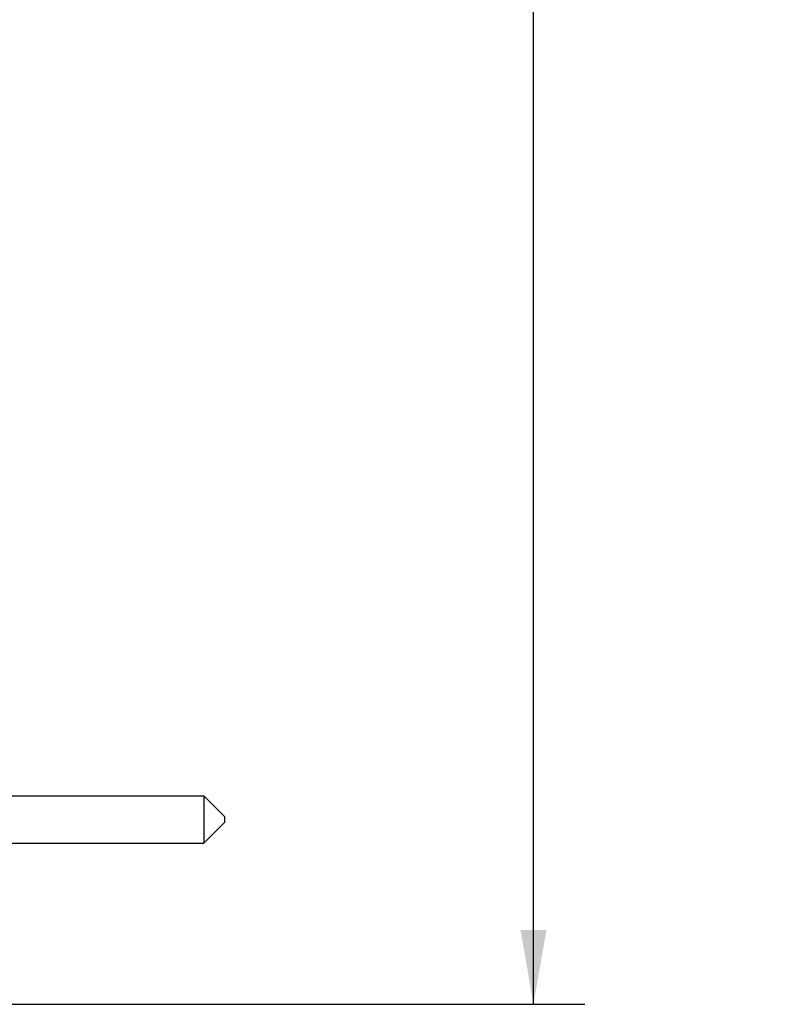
# Model space of a CAD drawing. Header units: inches. Extents: x 0.2 to 16.8, y 0.1 to 10.8.
# Tile 29 of 44: x 11.4 to 13.3, y 2.9 to 5.3. Entities that reach past the tile are written whole.
import ezdxf

# ---------------------------------------------------------------- set-up
doc = ezdxf.new("R2010")
doc.units = ezdxf.units.IN
doc.header["$LTSCALE"] = 0.935
doc.header["$MEASUREMENT"] = 0
doc.layers.get('0').update_dxf_attribs({"linetype": 'CONTINUOUS'})
doc.layers.add('DIMENSIONS', color=7, linetype='CONTINUOUS')
doc.styles.get("Standard").update_dxf_attribs({"font": 'txt', "width": 0.8})
doc.dimstyles.new('DIMSTYLE_2', dxfattribs={"dimtxt": 0.125, "dimasz": 0.18, "dimexe": 0.18, "dimexo": 0.0625, "dimgap": 0.09, "dimtad": 0, "dimtih": 1, "dimtoh": 1, "dimdec": 3, "dimzin": 4, "dimdsep": 46, "dimtxsty": 'STANDARD', "dimblk": '_FILLED', "dimblk1": '_FILLED', "dimblk2": '_FILLED', "dimcen": 0.09, "dimadec": 0, "dimazin": 0, "dimtp": 0.01, "dimtm": 0.01, "dimtfac": 1, "dimtdec": 3, "dimtofl": 0, "dimtmove": 0, "dimatfit": 3, "dimldrblk": '_FILLED', "dimfxl": 1, "dimtolj": 1, "dimtzin": 4, "dimarcsym": 0})

# ---------------------------------------------------------------- blocks, each defined once
blk = doc.blocks.new('_FILLED')
at = {"color": 0, "linetype": 'BYBLOCK'}
blk.add_solid([(0, 0), (-1, 0.174), (-1, -0.174)], dxfattribs=at)
blk = doc.blocks.new('*D16')
at = {"layer": 'DIMENSIONS', "color": 2, "linetype": 'CONTINUOUS'}
for p, q in [((11.1103, 7.9418), (12.8138, 7.9418)), ((12.6888, 7.9418), (12.6888, 5.7323)), ((12.6888, 2.8748), (12.6888, 5.4823)), ((11.1103, 2.8748), (12.8138, 2.8748))]:
    blk.add_line(p, q, dxfattribs=at)
at = {"layer": 'DIMENSIONS', "color": 2, "linetype": 'CONTINUOUS', "xscale": 0.18, "yscale": 0.18, "zscale": 0.18}
for p, rotation in [((12.6888, 7.9418), 90), ((12.6888, 2.8748), 270)]:
    blk.add_blockref('_FILLED', p, dxfattribs=dict(at, rotation=rotation))
at = {"layer": 'DIMENSIONS', "color": 2, "linetype": 'CONTINUOUS', "width": 0.8}
for s, p in [('5.067', (12.0263, 5.5448)), ('[', (12.6513, 5.5448)), ('128.7', (12.7513, 5.5448)), (']', (13.2513, 5.5448))]:
    blk.add_text(s, height=0.125, dxfattribs=at).set_placement(p)

msp = doc.modelspace()

# ---------------------------------------------------------------- linework, layer by layer
at = {"color": 7, "linetype": 'CONTINUOUS'}
for p, q in [((11.2388, 3.3809), (11.8888, 3.3809)), ((11.8888, 3.3809), (11.9388, 3.3309)), ((11.8888, 3.3809), (11.8888, 3.2659)), ((11.9388, 3.3309), (11.9388, 3.3159)), ((11.8888, 3.2659), (11.9388, 3.3159)), ((11.2388, 3.2659), (11.8888, 3.2659))]:
    msp.add_line(p, q, dxfattribs=at)

# ---------------------------------------------------------------- dimensions: what is measured, and where the dimension line sits
at = {"layer": 'DIMENSIONS', "color": 2, "linetype": 'CONTINUOUS'}
dim = msp.add_linear_dim(base=(12.6888, 2.8748), p1=(11.1103, 7.9418), p2=(11.1103, 2.8748), angle=270, dimstyle='DIMSTYLE_2', dxfattribs=at)
dim.commit()
dim.dimension.update_dxf_attribs({"geometry": '*D16', "text_midpoint": (12.6888, 5.6073), "dimtype": 160})

doc.saveas('drawing.dxf')
